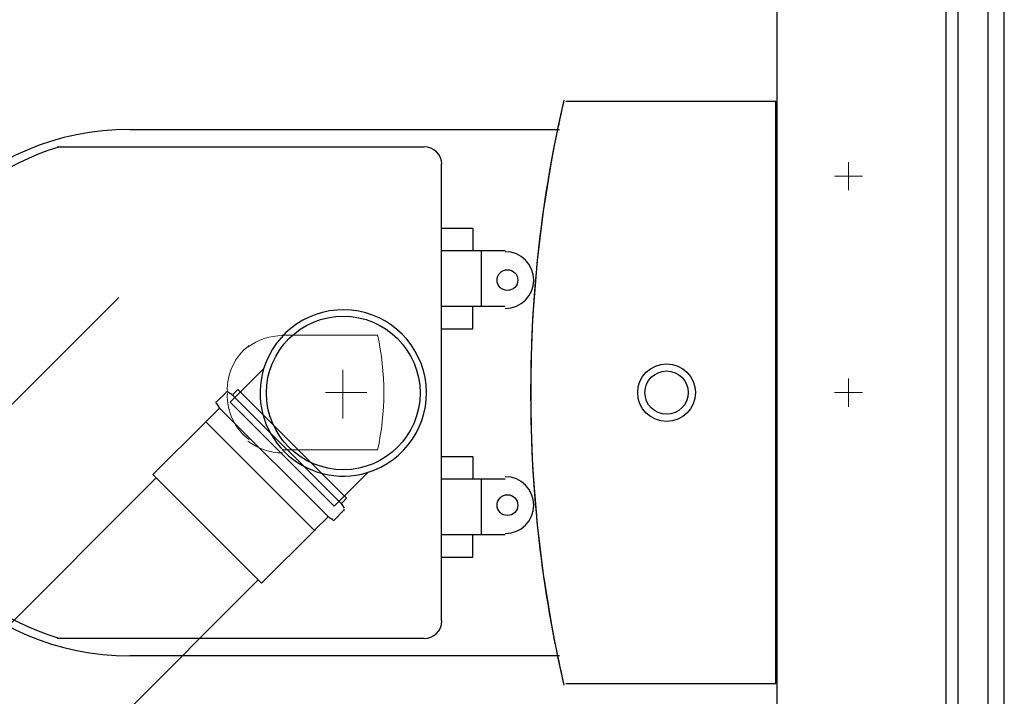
# Model space of a CAD drawing. Header units: millimetres. Extents: x 335 to 739279, y -1 to 84.
# Tile 100 of 244: x 388.505 to 389.415, y 20.115 to 20.741. Entities that reach past the tile are written whole.
import ezdxf

# ---------------------------------------------------------------- set-up
doc = ezdxf.new("R2010")
doc.units = ezdxf.units.MM
doc.header["$MEASUREMENT"] = 0
for name, color, linetype, lineweight in [('Simbolos', 1, 'Continuous', 30), ('SIMBOLOS INT', 8, 'Continuous', 5), ('Simbolos_int', 1, 'Continuous', 30), ('TQ-Sentido tubo', 7, 'Continuous', 20), ('TQ-Seção tubo', 1, 'Continuous', 30)]:
    doc.layers.add(name, color=color, linetype=linetype, lineweight=lineweight)
doc.dimstyles.get("Standard").update_dxf_attribs({"dimtxt": 0.18, "dimasz": 0.18, "dimexe": 0.18, "dimexo": 0.0625, "dimgap": 0.09, "dimtad": 0, "dimtih": 1, "dimtoh": 1, "dimdec": 4, "dimzin": 0, "dimdsep": 46, "dimtxsty": 'Standard', "dimcen": 0.09, "dimadec": 0, "dimazin": 0, "dimtfac": 1, "dimtdec": 4, "dimtofl": 0, "dimtmove": 0, "dimatfit": 3, "dimfxl": 0, "dimtolj": 1, "dimtzin": 0, "dimarcsym": 0})

msp = doc.modelspace()

# ---------------------------------------------------------------- linework, layer by layer
at = {"color": 7}
for p, q in [((389.20482, 21.33291), (389.20482, 15.87791)), ((389.39982, 15.87791), (389.39982, 21.33291)), ((389.41482, 15.87691), (389.41482, 21.33191)), ((389.36082, 21.27191), (389.36082, 15.93691)), ((389.37182, 21.27391), (389.37182, 15.93691))]:
    msp.add_line(p, q, dxfattribs=at)
at = {"color": 8}
for p, q in [((389.20382, 20.66491), (389.00982, 20.66491)), ((389.20382, 20.66491), (389.00982, 20.66491)), ((389.20382, 20.12691), (389.20382, 20.66491)), ((389.20382, 20.12691), (389.20382, 20.66491)), ((389.00382, 20.63891), (388.60682, 20.63891)), ((388.87882, 20.62291), (388.53982, 20.62291)), ((388.89482, 20.18491), (388.89482, 20.60691)), ((388.89482, 20.54791), (388.92382, 20.54791)), ((388.92382, 20.54791), (388.92382, 20.52691)), ((388.95382, 20.52691), (388.89482, 20.52691)), ((388.93182, 20.47591), (388.93182, 20.52691)), ((388.89482, 20.47591), (388.95382, 20.47591)), ((388.92382, 20.45491), (388.92382, 20.47591)), ((388.89482, 20.45491), (388.92382, 20.45491)), ((388.89482, 20.33691), (388.92382, 20.33691)), ((388.92382, 20.33691), (388.92382, 20.31591)), ((388.95382, 20.31591), (388.89482, 20.31591)), ((388.93182, 20.26491), (388.93182, 20.31591)), ((388.89482, 20.26491), (388.95382, 20.26491)), ((388.92382, 20.24391), (388.92382, 20.26491)), ((388.89482, 20.24391), (388.92382, 20.24391)), ((388.53982, 20.16891), (388.87882, 20.16891)), ((388.60682, 20.15291), (389.00382, 20.15291)), ((389.00982, 20.12691), (389.20382, 20.12691)), ((389.00982, 20.12691), (389.20382, 20.12691))]:
    msp.add_line(p, q, dxfattribs=at)
for centre, radius in [((388.95582, 20.49991), 0.00958), ((389.10282, 20.39591), 0.02667), ((389.10282, 20.39591), 0.02), ((388.95582, 20.29191), 0.00958)]:
    msp.add_circle(centre, radius, dxfattribs=at)
for centre, radius, start, end in [((390.15382, 20.39891), 1.17655, 166.867, 180.13), ((390.15382, 20.39891), 1.17655, 166.867, 168.197), ((388.60682, 20.39591), 0.24333, 90, 270), ((390.17982, 20.39591), 1.20263, 168.327, 191.673), ((388.60982, 20.39591), 0.23705, 107.022, 252.978), ((388.87882, 20.60691), 0.01627, 0, 90), ((388.95382, 20.49991), 0.02625, 270, 90), ((390.15382, 20.39291), 1.17655, 179.87, 193.133), ((388.95382, 20.29191), 0.02625, 270, 90), ((388.87882, 20.18491), 0.01627, 270, 0), ((390.15382, 20.39291), 1.17655, 191.803, 193.133)]:
    msp.add_arc(centre, radius, start, end, dxfattribs=at)
at = {"layer": 'Simbolos'}
for p, q in [((388.73062, 20.4182), (388.69952, 20.38709)), ((388.69552, 20.39581), (388.68702, 20.38733)), ((388.69762, 20.39652), (388.70112, 20.3944)), ((388.70682, 20.39864), (388.70252, 20.3944)), ((388.70682, 20.39864), (388.80722, 20.29823)), ((388.68702, 20.38591), (388.68912, 20.38238)), ((388.68912, 20.38096), (388.67782, 20.36965)), ((388.67712, 20.36894), (388.62832, 20.32015)), ((388.67782, 20.36965), (388.67712, 20.36894)), ((388.82682, 20.32204), (388.79562, 20.29092)), ((388.80722, 20.29823), (388.80302, 20.29399)), ((388.80442, 20.28692), (388.79592, 20.27843)), ((388.80512, 20.28904), (388.80302, 20.29257)), ((388.78952, 20.28055), (388.77822, 20.26924)), ((388.79452, 20.27843), (388.79092, 20.28055)), ((388.77752, 20.26853), (388.72872, 20.21974)), ((388.77822, 20.26924), (388.77752, 20.26853))]:
    msp.add_line(p, q, dxfattribs=at)
for centre, radius, start, end in [((388.80412, 20.39558), 0.07687, 286.785, 163.215), ((388.80412, 20.39558), 0.07687, 163.215, 286.785), ((388.69622, 20.39511), 0.00133, 60, 135), ((388.70182, 20.39511), 0.00133, 240, 315), ((388.68772, 20.38662), 0.00133, 135, 220), ((388.68842, 20.38167), 0.00133, 315, 40), ((388.80372, 20.29328), 0.00133, 135, 210), ((388.80372, 20.28763), 0.00133, 315, 30), ((388.79022, 20.27985), 0.00133, 50, 135), ((388.79522, 20.27914), 0.00133, 230, 315)]:
    msp.add_arc(centre, radius, start, end, dxfattribs=at)
at = {"layer": 'SIMBOLOS INT', "linetype": 'Continuous'}
for p, q in [((389.27082, 20.58291), (389.27082, 20.60891)), ((389.28382, 20.59591), (389.25782, 20.59591)), ((388.83582, 20.44891), (388.74782, 20.44891)), ((389.27082, 20.38291), (389.27082, 20.40891)), ((389.28382, 20.39591), (389.25782, 20.39591)), ((388.74782, 20.34291), (388.83582, 20.34291))]:
    msp.add_line(p, q, dxfattribs=at)
at = {"layer": 'SIMBOLOS INT'}
for p, q in [((388.80382, 20.39591), (388.80382, 20.41691)), ((388.80382, 20.41691), (388.80382, 20.37191)), ((388.80382, 20.39591), (388.78782, 20.39591)), ((388.80382, 20.39591), (388.82582, 20.39591))]:
    msp.add_line(p, q, dxfattribs=at)
at = {"layer": 'SIMBOLOS INT', "linetype": 'Continuous'}
for centre, radius, start, end in [((388.74782, 20.39591), 0.05267, 89.758, 127.112), ((388.59382, 20.39591), 0.24781, 347.572, 12.428), ((388.74782, 20.39891), 0.0508, 127.251, 182.519), ((388.74782, 20.39291), 0.0508, 177.481, 232.749), ((388.74782, 20.39291), 0.05267, 232.888, 270.242)]:
    msp.add_arc(centre, radius, start, end, dxfattribs=at)
at = {"layer": 'Simbolos_int'}
for p, q in [((388.70182, 20.39369), (388.80222, 20.29328)), ((388.69952, 20.38709), (388.79562, 20.29092)), ((388.68982, 20.38167), (388.79022, 20.28126)), ((388.67712, 20.36894), (388.77752, 20.26853)), ((388.62832, 20.32015), (388.72872, 20.21974))]:
    msp.add_line(p, q, dxfattribs=at)
msp.add_circle((388.80412, 20.39558), 0.071, dxfattribs=at)
at = {"layer": 'TQ-Seção tubo'}
for p, q in [((388.63142, 20.31708), (388.28132, 19.96706)), ((388.72562, 20.2228), (388.37562, 19.87278))]:
    msp.add_line(p, q, dxfattribs=at)

# ---------------------------------------------------------------- leaders
at = {"layer": 'TQ-Sentido tubo'}
msp.add_leader([(388.29725, 20.18432), (388.59685, 20.48386)], dimstyle='Standard', override={"dimasz": 0.2, "dimldrblk": 'CLOSED'}, dxfattribs=at)

doc.saveas('drawing.dxf')
